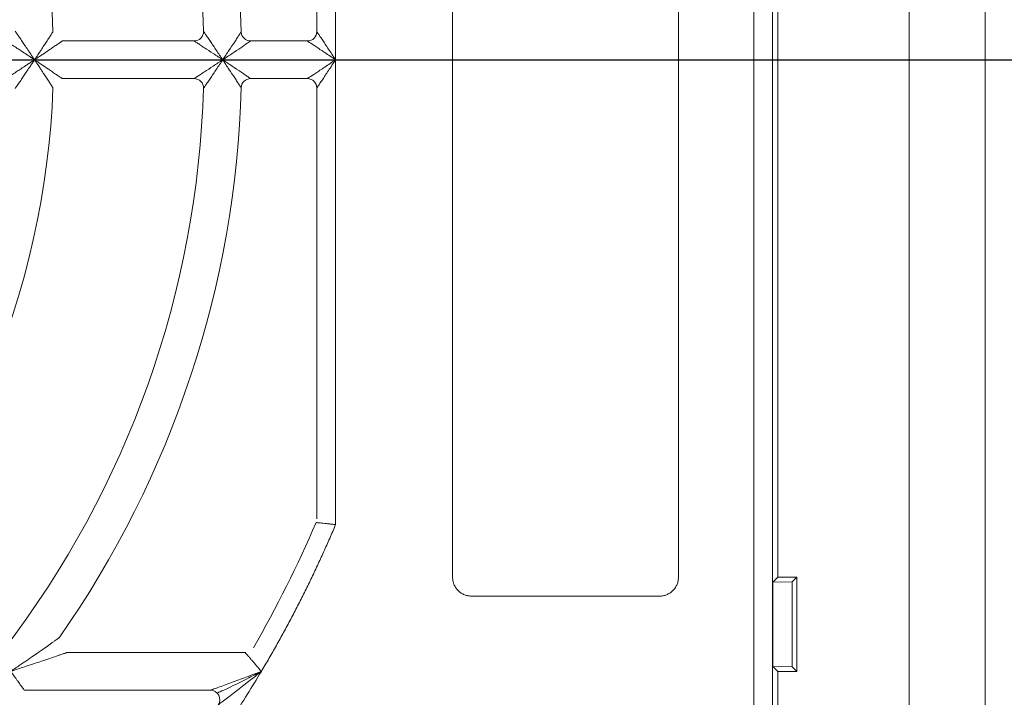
# Model space of a CAD drawing. Header units: millimetres. Extents: x 30 to 1432, y 107 to 988.
# Tile 23 of 34: x 1263 to 1316, y 518 to 554. Entities that reach past the tile are written whole.
import ezdxf

# ---------------------------------------------------------------- set-up
doc = ezdxf.new("R2010")
doc.units = ezdxf.units.MM
doc.header["$LTSCALE"] = 5
doc.layers.add('AA', color=7, linetype='Continuous')
doc.styles.add('SLDTEXTSTYLE1', font='TXT', dxfattribs={"width": 0.75})
doc.dimstyles.new('SLDDIMSTYLE3', dxfattribs={"dimtxt": 17.5, "dimasz": 16.51, "dimexe": 0, "dimexo": 0.0625, "dimgap": 4.375, "dimtad": 1, "dimdec": 1, "dimrnd": 1e-09, "dimzin": 12, "dimdsep": 46, "dimtxsty": 'SLDTEXTSTYLE1', "dimsah": 1, "dimcen": 0.09, "dimadec": 0, "dimazin": 3, "dimtfac": 1, "dimtdec": 1, "dimtofl": 0, "dimtmove": 0, "dimatfit": 3, "dimfxl": 1, "dimfrac": 2, "dimtolj": 1, "dimtzin": 12, "dimarcsym": 0})

# ---------------------------------------------------------------- blocks, each defined once
blk = doc.blocks.new('*D9')
at = {"layer": 'AA', "color": 7}
for p, q in [((1226.503, 551.694), (1432.003, 551.694)), ((1427.003, 551.694), (1427.003, 396.194)), ((1381.119, 396.194), (1432.003, 396.194))]:
    blk.add_line(p, q, dxfattribs=at)
for points in [[(1427.003, 551.694), (1424.463, 535.184), (1429.543, 535.184)], [(1427.003, 396.194), (1429.543, 412.704), (1424.463, 412.704)]]:
    blk.add_solid(points, dxfattribs=at)
at = {"layer": 'AA', "color": 7, "insert": (1404.444, 431.672, 18.061), "char_height": 17.5, "attachment_point": 1, "rotation": 90, "style": 'SLDTEXTSTYLE1'}
blk.add_mtext('155.5', dxfattribs=at)

msp = doc.modelspace()

# ---------------------------------------------------------------- linework, layer by layer
at = {"color": 7, "linetype": 'Continuous', "lineweight": 15}
for p, q in [((1310.483, 760.694), (1310.483, 467.694)), ((1314.522, 467.694), (1314.522, 760.694)), ((1302.219, 730.694), (1302.219, 497.694)), ((1303.219, 497.694), (1303.219, 730.694)), ((1303.503, 524.194), (1303.503, 704.194)), ((1286.219, 578.194), (1286.219, 524.194)), ((1298.219, 524.194), (1298.219, 578.194)), ((1280.003, 551.694), (1280.003, 576.392)), ((1279.003, 576.086), (1279.003, 553.194)), ((1272.481, 552.694), (1265.477, 552.694)), ((1278.503, 552.694), (1275.482, 552.694)), ((1280.003, 526.996), (1280.003, 551.694)), ((1265.477, 550.694), (1272.481, 550.694)), ((1279.003, 550.194), (1279.003, 527.301)), ((1303.241, 519.455), (1303.241, 523.932)), ((1304.256, 523.947), (1304.256, 519.44)), ((1304.503, 519.194), (1304.503, 524.194)), ((1287.219, 523.194), (1297.219, 523.194)), ((1275.196, 520.194), (1265.718, 520.194)), ((1303.503, 519.194), (1303.241, 519.455)), ((1304.256, 519.44), (1303.241, 519.455)), ((1303.503, 497.694), (1303.503, 519.194)), ((1303.503, 519.194), (1304.503, 519.194)), ((1304.256, 519.44), (1304.503, 519.194)), ((1263.455, 518.194), (1273.349, 518.194))]:
    msp.add_line(p, q, dxfattribs=at)
at = {"color": 144, "linetype": 'Continuous', "lineweight": 0}
for p, q in [((1275.482, 550.694), (1278.503, 550.694)), ((1303.241, 523.932), (1303.503, 524.194)), ((1303.241, 523.932), (1304.256, 523.947)), ((1304.503, 524.194), (1303.503, 524.194)), ((1304.503, 524.194), (1304.256, 523.947))]:
    msp.add_line(p, q, dxfattribs=at)
at = {"color": 7, "linetype": 'Continuous', "lineweight": 15}
for centre, radius, start, end in [((1221.503, 551.694), 51.5, 1.6854, 37.4337), ((1221.503, 551.694), 53.5, 1.5918, 35.0348), ((1221.503, 551.694), 43.5, 1.9536, 44.7928), ((1275.482, 553.194), 0.5, 181.5918, 270), ((1278.503, 553.194), 0.5, 270, 0), ((1278.503, 550.194), 0.5, 0, 90), ((1221.503, 551.694), 43.5, 315.2072, 358.0464), ((1221.503, 551.694), 51.5, 322.5663, 358.3146), ((1221.503, 551.694), 62.5, 330, 336.83195)]:
    msp.add_arc(centre, radius, start, end, dxfattribs=at)
at = {"color": 144, "linetype": 'Continuous', "lineweight": 0}
for centre, radius, start, end in [((1272.481, 553.194), 0.5, 270, 1.6854), ((1272.481, 550.194), 0.5, 358.3146, 90), ((1275.482, 550.194), 0.5, 90, 178.4082), ((1221.503, 551.694), 53.5, 324.9652, 358.4082), ((1273.349, 517.694), 0.5, 326.7436, 90)]:
    msp.add_arc(centre, radius, start, end, dxfattribs=at)
for points, knots in [([(1262.975, 553.212), (1262.975, 553.211), (1262.977, 553.21), (1262.985, 553.196), (1263, 553.176), (1263.02, 553.146), (1263.045, 553.109), (1263.077, 553.063), (1263.135, 552.979), (1263.235, 552.831), (1263.374, 552.628), (1263.529, 552.399), (1263.669, 552.193), (1263.829, 551.953), (1263.934, 551.796), (1264.003, 551.694)], [0, 0, 0, 0, 0.031981, 0.064652, 0.098413, 0.13363, 0.170626, 0.209685, 0.251048, 0.36452, 0.500644, 0.61417, 0.750857, 0.837239, 1, 1, 1, 1]), ([(1264.003, 551.694), (1264.033, 551.739), (1264.09, 551.825), (1264.171, 551.947), (1264.243, 552.055), (1264.341, 552.204), (1264.461, 552.385), (1264.608, 552.61), (1264.741, 552.812), (1264.842, 552.969), (1264.908, 553.07), (1264.948, 553.131), (1264.973, 553.169), (1264.976, 553.174), (1264.977, 553.177)], [0, 0, 0, 0, 0.073534, 0.139596, 0.198159, 0.249198, 0.383534, 0.499517, 0.634234, 0.749153, 0.818589, 0.882586, 0.9425, 1, 1, 1, 1]), ([(1272.98, 553.208), (1272.98, 553.208), (1273.023, 553.145), (1273.125, 552.997), (1273.165, 552.938), (1273.252, 552.809), (1273.299, 552.74), (1273.448, 552.521), (1273.557, 552.359), (1273.777, 552.031), (1273.889, 551.864), (1274.003, 551.694)], [0, 0, 0, 0, 0.25, 0.25, 0.375, 0.375, 0.5, 0.5, 0.75, 0.75, 1, 1, 1, 1]), ([(1264.003, 551.694), (1263.951, 551.728), (1263.855, 551.792), (1263.726, 551.878), (1263.622, 551.947), (1263.476, 552.042), (1263.297, 552.161), (1263.066, 552.311), (1262.86, 552.446), (1262.696, 552.551), (1262.59, 552.62), (1262.525, 552.662), (1262.483, 552.689), (1262.478, 552.692), (1262.475, 552.694)], [0, 0, 0, 0, 0.082747, 0.151866, 0.207357, 0.249219, 0.38515, 0.499502, 0.63527, 0.749161, 0.819749, 0.884016, 0.943468, 1, 1, 1, 1]), ([(1265.477, 552.694), (1265.476, 552.693), (1265.475, 552.692), (1265.463, 552.684), (1265.443, 552.67), (1265.416, 552.652), (1265.381, 552.627), (1265.338, 552.598), (1265.258, 552.543), (1265.116, 552.446), (1264.917, 552.31), (1264.693, 552.158), (1264.479, 552.013), (1264.244, 551.856), (1264.091, 551.753), (1264.003, 551.694)], [0, 0, 0, 0, 0.032583, 0.065729, 0.099784, 0.135071, 0.171879, 0.210462, 0.251041, 0.365571, 0.500613, 0.615979, 0.750862, 0.857525, 1, 1, 1, 1]), ([(1262.475, 550.694), (1262.476, 550.694), (1262.478, 550.695), (1262.491, 550.704), (1262.512, 550.717), (1262.541, 550.736), (1262.579, 550.761), (1262.626, 550.79), (1262.711, 550.846), (1262.86, 550.942), (1263.066, 551.076), (1263.297, 551.227), (1263.51, 551.368), (1263.751, 551.526), (1263.907, 551.63), (1264.003, 551.694)], [0, 0, 0, 0, 0.032107, 0.064873, 0.098692, 0.133924, 0.170884, 0.20985, 0.251056, 0.364893, 0.500644, 0.614944, 0.750857, 0.848179, 1, 1, 1, 1]), ([(1264.003, 551.694), (1263.971, 551.647), (1263.914, 551.561), (1263.836, 551.445), (1263.773, 551.351), (1263.726, 551.281), (1263.643, 551.157), (1263.529, 550.989), (1263.374, 550.76), (1263.235, 550.556), (1263.125, 550.394), (1263.053, 550.289), (1263.008, 550.224), (1262.98, 550.183), (1262.977, 550.178), (1262.975, 550.175)], [0, 0, 0, 0, 0.074345, 0.136399, 0.186208, 0.22381, 0.249232, 0.385937, 0.499513, 0.635652, 0.749175, 0.819994, 0.884312, 0.943671, 1, 1, 1, 1]), ([(1264.977, 550.211), (1264.977, 550.212), (1264.976, 550.213), (1264.968, 550.225), (1264.955, 550.245), (1264.937, 550.273), (1264.914, 550.308), (1264.886, 550.351), (1264.833, 550.433), (1264.741, 550.575), (1264.608, 550.777), (1264.461, 551.002), (1264.318, 551.219), (1264.163, 551.454), (1264.06, 551.608), (1264.003, 551.694)], [0, 0, 0, 0, 0.032701, 0.065935, 0.100045, 0.135344, 0.172118, 0.210614, 0.251048, 0.365914, 0.500616, 0.616547, 0.750867, 0.86043, 1, 1, 1, 1]), ([(1264.003, 551.694), (1264.049, 551.662), (1264.137, 551.604), (1264.261, 551.521), (1264.367, 551.45), (1264.514, 551.351), (1264.693, 551.229), (1264.917, 551.078), (1265.116, 550.941), (1265.272, 550.835), (1265.371, 550.766), (1265.432, 550.725), (1265.47, 550.699), (1265.475, 550.695), (1265.477, 550.694)], [0, 0, 0, 0, 0.075729, 0.142505, 0.200329, 0.249205, 0.384105, 0.499522, 0.634579, 0.749162, 0.818814, 0.88286, 0.942689, 1, 1, 1, 1]), ([(1274.003, 551.694), (1273.889, 551.523), (1273.777, 551.356), (1273.557, 551.029), (1273.448, 550.866), (1273.299, 550.647), (1273.252, 550.578), (1273.165, 550.45), (1273.125, 550.391), (1273.023, 550.242), (1272.98, 550.179), (1272.98, 550.179)], [0, 0, 0, 0, 0.25, 0.25, 0.5, 0.5, 0.625, 0.625, 0.75, 0.75, 1, 1, 1, 1]), ([(1286.219, 524.194), (1286.22, 524.162), (1286.222, 524.099), (1286.235, 524.006), (1286.257, 523.914), (1286.3, 523.791), (1286.377, 523.641), (1286.507, 523.482), (1286.666, 523.352), (1286.844, 523.261), (1287.03, 523.204), (1287.156, 523.197), (1287.219, 523.194)], [0, 0, 0, 0, 0.060384, 0.12019, 0.179951, 0.240203, 0.369996, 0.50013, 0.629922, 0.760056, 0.879773, 1, 1, 1, 1]), ([(1297.219, 523.194), (1297.251, 523.195), (1297.313, 523.196), (1297.407, 523.21), (1297.498, 523.232), (1297.622, 523.274), (1297.772, 523.352), (1297.931, 523.482), (1298.061, 523.641), (1298.152, 523.818), (1298.209, 524.005), (1298.216, 524.131), (1298.219, 524.194)], [0, 0, 0, 0, 0.060384, 0.12019, 0.179951, 0.240203, 0.369996, 0.50013, 0.629922, 0.760056, 0.879773, 1, 1, 1, 1]), ([(1262.734, 519.194), (1262.825, 519.255), (1262.995, 519.369), (1263.234, 519.531), (1263.51, 519.719), (1263.815, 519.929), (1264.178, 520.181), (1264.515, 520.416), (1264.789, 520.61), (1264.975, 520.742), (1265.095, 520.827), (1265.189, 520.894), (1265.257, 520.943), (1265.3, 520.975), (1265.306, 520.979), (1265.309, 520.981)], [0, 0, 0, 0, 0.094515, 0.177791, 0.249778, 0.383977, 0.499665, 0.636997, 0.749471, 0.806864, 0.856931, 0.900195, 0.937486, 0.970109, 1, 1, 1, 1]), ([(1265.718, 520.194), (1265.717, 520.193), (1265.716, 520.193), (1265.703, 520.189), (1265.684, 520.182), (1265.656, 520.172), (1265.621, 520.16), (1265.578, 520.145), (1265.528, 520.128), (1265.448, 520.1), (1265.327, 520.059), (1265.111, 519.984), (1264.792, 519.876), (1264.401, 519.744), (1263.981, 519.603), (1263.587, 519.472), (1263.163, 519.333), (1262.888, 519.244), (1262.734, 519.194)], [0, 0, 0, 0, 0.014784, 0.029957, 0.045822, 0.062645, 0.080652, 0.100024, 0.120909, 0.143424, 0.192877, 0.250748, 0.36294, 0.50048, 0.615703, 0.750292, 0.860526, 1, 1, 1, 1])]:
    msp.add_open_spline(points, degree=3, knots=knots, dxfattribs=at)
at = {"color": 7, "linetype": 'Continuous', "lineweight": 15}
for points, knots in [([(1274.003, 551.694), (1274.115, 551.863), (1274.225, 552.028), (1274.439, 552.352), (1274.545, 552.512), (1274.686, 552.727), (1274.731, 552.795), (1274.812, 552.92), (1274.85, 552.977), (1274.943, 553.12), (1274.982, 553.18), (1274.982, 553.18)], [0, 0, 0, 0, 0.25, 0.25, 0.5, 0.5, 0.625, 0.625, 0.75, 0.75, 1, 1, 1, 1]), ([(1279.003, 553.194), (1279.003, 553.194), (1279.029, 553.155), (1279.129, 553.004), (1279.203, 552.893), (1279.388, 552.616), (1279.499, 552.449), (1279.741, 552.086), (1279.872, 551.89), (1280.003, 551.694)], [0, 0, 0, 0, 0.25, 0.25, 0.5, 0.5, 0.75, 0.75, 1, 1, 1, 1]), ([(1274.003, 551.694), (1273.832, 551.807), (1273.665, 551.918), (1273.336, 552.135), (1273.173, 552.242), (1272.952, 552.387), (1272.883, 552.432), (1272.754, 552.516), (1272.694, 552.555), (1272.544, 552.653), (1272.481, 552.694), (1272.481, 552.694)], [0, 0, 0, 0, 0.25, 0.25, 0.5, 0.5, 0.625, 0.625, 0.75, 0.75, 1, 1, 1, 1]), ([(1275.482, 552.694), (1275.482, 552.694), (1275.423, 552.653), (1275.281, 552.556), (1275.224, 552.517), (1275.1, 552.433), (1275.033, 552.387), (1274.819, 552.242), (1274.66, 552.134), (1274.337, 551.917), (1274.172, 551.806), (1274.003, 551.694)], [0, 0, 0, 0, 0.25, 0.25, 0.375, 0.375, 0.5, 0.5, 0.75, 0.75, 1, 1, 1, 1]), ([(1280.003, 551.694), (1279.806, 551.825), (1279.61, 551.955), (1279.247, 552.197), (1279.081, 552.308), (1278.803, 552.493), (1278.692, 552.567), (1278.542, 552.668), (1278.503, 552.694), (1278.503, 552.694)], [0, 0, 0, 0, 0.25, 0.25, 0.5, 0.5, 0.75, 0.75, 1, 1, 1, 1]), ([(1272.481, 550.694), (1272.481, 550.694), (1272.544, 550.735), (1272.694, 550.832), (1272.754, 550.871), (1272.883, 550.955), (1272.952, 551.001), (1273.173, 551.145), (1273.336, 551.252), (1273.665, 551.469), (1273.832, 551.58), (1274.003, 551.694)], [0, 0, 0, 0, 0.25, 0.25, 0.375, 0.375, 0.5, 0.5, 0.75, 0.75, 1, 1, 1, 1]), ([(1274.982, 550.208), (1274.982, 550.208), (1274.943, 550.267), (1274.85, 550.41), (1274.812, 550.467), (1274.731, 550.592), (1274.686, 550.66), (1274.545, 550.875), (1274.439, 551.035), (1274.225, 551.359), (1274.115, 551.525), (1274.003, 551.694)], [0, 0, 0, 0, 0.25, 0.25, 0.375, 0.375, 0.5, 0.5, 0.75, 0.75, 1, 1, 1, 1]), ([(1274.003, 551.694), (1274.172, 551.581), (1274.337, 551.47), (1274.66, 551.253), (1274.819, 551.145), (1275.033, 551), (1275.1, 550.954), (1275.224, 550.87), (1275.281, 550.831), (1275.423, 550.734), (1275.482, 550.694), (1275.482, 550.694)], [0, 0, 0, 0, 0.25, 0.25, 0.5, 0.5, 0.625, 0.625, 0.75, 0.75, 1, 1, 1, 1]), ([(1278.503, 550.694), (1278.503, 550.694), (1278.542, 550.72), (1278.692, 550.82), (1278.803, 550.894), (1279.081, 551.079), (1279.247, 551.19), (1279.61, 551.432), (1279.806, 551.563), (1280.003, 551.694)], [0, 0, 0, 0, 0.25, 0.25, 0.5, 0.5, 0.75, 0.75, 1, 1, 1, 1]), ([(1280.003, 551.694), (1279.872, 551.497), (1279.741, 551.301), (1279.499, 550.938), (1279.388, 550.772), (1279.203, 550.494), (1279.129, 550.383), (1279.029, 550.233), (1279.003, 550.194), (1279.003, 550.194)], [0, 0, 0, 0, 0.25, 0.25, 0.5, 0.5, 0.75, 0.75, 1, 1, 1, 1]), ([(1276.055, 519.194), (1276.19, 519.422), (1276.46, 519.879), (1276.854, 520.571), (1277.24, 521.267), (1277.617, 521.967), (1277.985, 522.672), (1278.343, 523.381), (1278.693, 524.095), (1279.034, 524.813), (1279.367, 525.536), (1279.69, 526.263), (1279.899, 526.751), (1280.003, 526.996)], [0, 0, 0, 0, 0.091016, 0.181968, 0.27287, 0.363736, 0.454581, 0.545419, 0.636264, 0.72713, 0.818032, 0.908984, 1, 1, 1, 1]), ([(1280.003, 526.996), (1279.968, 526.999), (1279.902, 527.006), (1279.81, 527.016), (1279.732, 527.024), (1279.668, 527.031), (1279.563, 527.042), (1279.427, 527.056), (1279.265, 527.073), (1279.133, 527.087), (1279.034, 527.097), (1278.974, 527.103), (1278.966, 527.104), (1278.962, 527.104)], [0, 0, 0, 0, 0.065766, 0.123638, 0.173616, 0.215702, 0.249898, 0.382974, 0.500166, 0.632265, 0.759364, 0.881813, 1, 1, 1, 1]), ([(1276.055, 519.194), (1276.03, 519.224), (1275.982, 519.28), (1275.914, 519.36), (1275.856, 519.428), (1275.806, 519.485), (1275.725, 519.58), (1275.619, 519.704), (1275.485, 519.859), (1275.371, 519.992), (1275.285, 520.091), (1275.232, 520.152), (1275.202, 520.187), (1275.198, 520.192), (1275.196, 520.194)], [0, 0, 0, 0, 0.064696, 0.121954, 0.171775, 0.214158, 0.249106, 0.382974, 0.4987, 0.630801, 0.749178, 0.835868, 0.919073, 1, 1, 1, 1]), ([(1246.201, 493.194), (1246.457, 493.303), (1246.968, 493.521), (1247.73, 493.861), (1248.487, 494.21), (1249.239, 494.569), (1249.986, 494.938), (1250.728, 495.316), (1251.464, 495.704), (1252.196, 496.102), (1252.923, 496.51), (1253.644, 496.927), (1254.361, 497.354), (1256.273, 498.527), (1259.299, 500.583), (1263.25, 503.757), (1266.937, 507.235), (1269.522, 510.097), (1271.19, 512.144), (1272.067, 513.272), (1272.918, 514.419), (1273.743, 515.584), (1274.541, 516.768), (1275.315, 517.97), (1275.809, 518.786), (1276.055, 519.194)], [0, 0, 0, 0, 0.020738, 0.041458, 0.062164, 0.082859, 0.103546, 0.12423, 0.144913, 0.1656, 0.186294, 0.206998, 0.227717, 0.248453, 0.374221, 0.500002, 0.625769, 0.75155, 0.787083, 0.822573, 0.858037, 0.893494, 0.928961, 0.964457, 1, 1, 1, 1]), ([(1262.734, 519.194), (1262.759, 519.158), (1262.809, 519.091), (1262.879, 518.994), (1262.942, 518.907), (1262.997, 518.83), (1263.046, 518.763), (1263.088, 518.705), (1263.123, 518.656), (1263.152, 518.616), (1263.175, 518.584), (1263.193, 518.559), (1263.205, 518.542), (1263.213, 518.531), (1263.235, 518.5), (1263.303, 518.407), (1263.377, 518.303), (1263.427, 518.233), (1263.451, 518.2), (1263.454, 518.196), (1263.455, 518.194)], [0, 0, 0, 0, 0.074635, 0.142784, 0.204935, 0.261395, 0.311749, 0.355729, 0.393628, 0.425639, 0.451878, 0.472398, 0.487218, 0.496337, 0.499747, 0.567804, 0.749884, 0.833963, 0.917203, 1, 1, 1, 1]), ([(1273.349, 518.194), (1273.349, 518.194), (1273.396, 518.211), (1273.545, 518.264), (1273.641, 518.299), (1273.856, 518.377), (1273.973, 518.42), (1274.215, 518.508), (1274.339, 518.554), (1274.72, 518.694), (1274.985, 518.792), (1275.518, 518.991), (1275.786, 519.092), (1276.055, 519.194)], [0, 0, 0, 0, 0.125, 0.125, 0.25, 0.25, 0.375, 0.375, 0.5, 0.5, 0.75, 0.75, 1, 1, 1, 1]), ([(1276.027, 519.18), (1275.817, 519.072), (1275.229, 518.767), (1274.479, 518.392), (1273.931, 518.137), (1273.755, 518.066), (1273.706, 518.051), (1273.702, 518.05), (1273.7, 518.049)], [0, 0, 0, 0, 0.2433953, 0.682539, 0.8772484, 0.950949, 0.9781195, 1, 1, 1, 1]), ([(1276.055, 519.194), (1275.83, 519.014), (1275.605, 518.837), (1275.156, 518.486), (1274.932, 518.312), (1274.61, 518.063), (1274.504, 517.981), (1274.298, 517.824), (1274.199, 517.748), (1274.016, 517.609), (1273.934, 517.546), (1273.807, 517.45), (1273.767, 517.419), (1273.767, 517.419)], [0, 0, 0, 0, 0.25, 0.25, 0.5, 0.5, 0.625, 0.625, 0.75, 0.75, 0.875, 0.875, 1, 1, 1, 1])]:
    msp.add_open_spline(points, degree=3, knots=knots, dxfattribs=at)

# ---------------------------------------------------------------- dimensions: what is measured, and where the dimension line sits
at = {"layer": 'AA', "color": 7}
dim = msp.add_linear_dim(base=(1427.003, 396.194), p1=(1221.503, 551.694), p2=(1376.119, 396.194), angle=90, dimstyle='SLDDIMSTYLE3', dxfattribs=at)
dim.commit()
dim.dimension.update_dxf_attribs({"geometry": '*D9', "text_midpoint": (1427.003, 467.875), "dimtype": 160})

doc.saveas('drawing.dxf')
